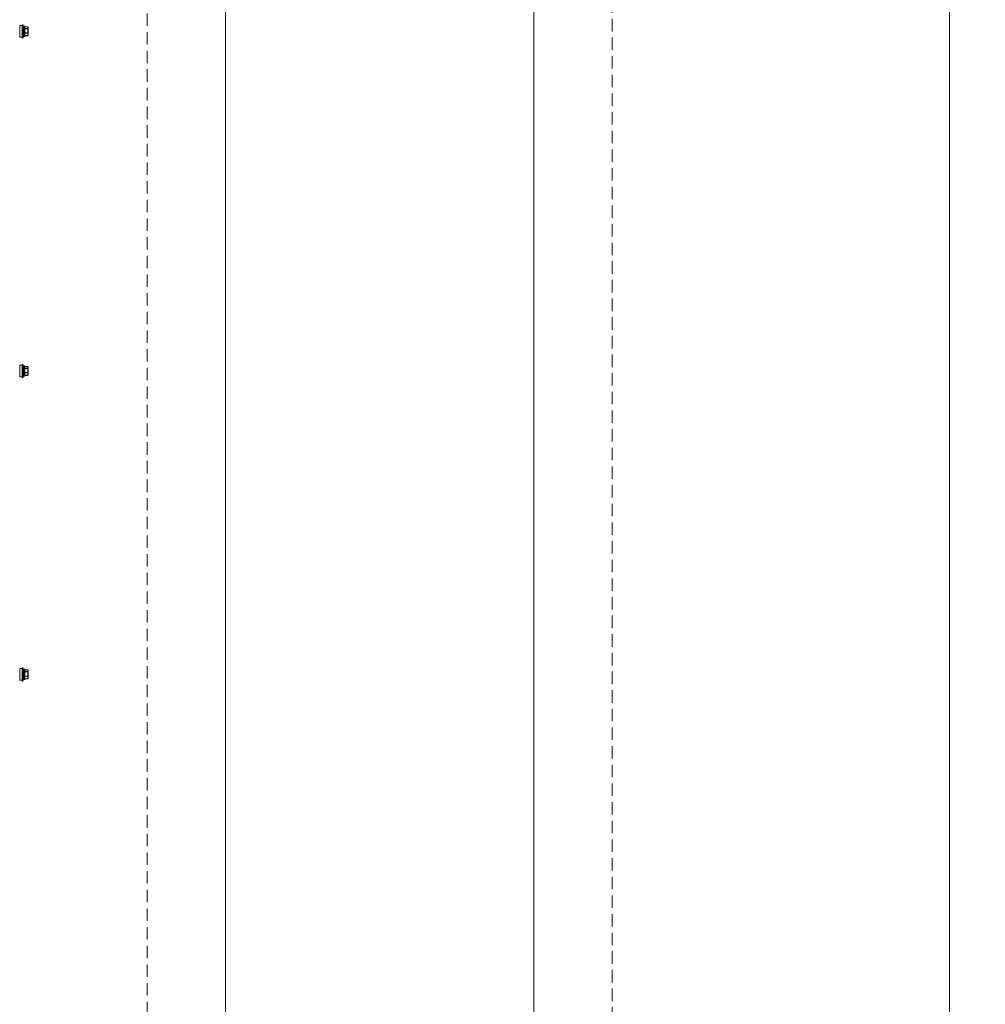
# Model space of a CAD drawing. Header units: millimetres. Extents: x -3034 to 546681, y -100001 to 133386.
# Tile 97 of 124: x 83755 to 84742, y -12990 to -11984. Entities that reach past the tile are written whole.
import ezdxf
from ezdxf.lldxf.tags import DXFTag

# ---------------------------------------------------------------- set-up
doc = ezdxf.new("R2010")
doc.units = ezdxf.units.MM
doc.linetypes.add('ACAD_ISO03W100', pattern=[150, 60, -90])
doc.linetypes.add('DASHED', pattern=[19.05, 12.7, -6.35])
for name, color, linetype in [('___INST__AR_podstawy', 3, 'Continuous'), ('ELEK CIENKIE', 80, 'Continuous'), ('ELEK ODGROMÓWKA', 214, 'Continuous'), ('FLUID-CD-INS', 7, 'Continuous')]:
    doc.layers.add(name, color=color, linetype=linetype)
doc.layers.add('A-widok', color=7, linetype='Continuous', lineweight=15)
tags = doc.linetypes.add('DASH', pattern=[15, 10, -5]).pattern_tags.tags
tags[6:7] = [DXFTag(74, 4), DXFTag(75, 0), DXFTag(340, '0'), DXFTag(46, 0.0), DXFTag(50, 0.0), DXFTag(44, 0.0), DXFTag(45, 0.0)]
tags[4:5] = [DXFTag(74, 4), DXFTag(75, 0), DXFTag(340, '0'), DXFTag(46, 0.0), DXFTag(50, 0.0), DXFTag(44, 0.0), DXFTag(45, 0.0)]

# ---------------------------------------------------------------- blocks, each defined once
blk = doc.blocks.new('iglice')
at = {"layer": 'ELEK CIENKIE', "color": 232, "linetype": 'ACAD_ISO03W100', "ltscale": 3}
blk.add_circle((-27813.9, 9135.3), 7540, dxfattribs=at)
blk = doc.blocks.new('wentDACH')
at = {"color": 8, "linetype": 'ByBlock', "lineweight": 9}
for p, q in [((-102069, 31531.9, 5474), (-102069, 29638.9, 5474)), ((-101754, 29638.9, 5474), (-101754, 31531.9, 5474))]:
    blk.add_line(p, q, dxfattribs=at)
at = {"color": 8, "linetype": 'Continuous', "lineweight": 9}
for p, q in [((-102275.8, 31412), (-102276.6, 31411.7)), ((-102275.8, 31398), (-102275.8, 31412)), ((-102276.6, 31411), (-102279, 31411)), ((-102279, 31399), (-102279, 31411)), ((-102276.6, 31398.2), (-102276.6, 31411.7)), ((-102274.8, 31409.9), (-102274.8, 31400)), ((-102274.2, 31410.2), (-102274.5, 31410.2)), ((-102274.5, 31410.2), (-102274.5, 31399.7)), ((-102274.2, 31399.7), (-102274.2, 31410.2)), ((-102273.9, 31400), (-102273.9, 31409.9)), ((-102273.9, 31409.5), (-102271, 31409.5)), ((-102273.9, 31409.5), (-102271, 31409.5)), ((-102273.9, 31407.8), (-102271, 31407.8)), ((-102273.9, 31407.6), (-102271, 31407.6)), ((-102273.9, 31403.3), (-102271, 31403.3)), ((-102273.9, 31403.1), (-102271, 31403.1)), ((-102271, 31409.5), (-102271, 31409.5)), ((-102271, 31407.8), (-102271, 31407.6)), ((-102271, 31403.3), (-102271, 31403.1)), ((-102270.8, 31409.4), (-102270.8, 31409.3)), ((-102270.8, 31409.4), (-102270.8, 31409.4)), ((-102270.8, 31409.3), (-102270.7, 31409.3)), ((-102270.8, 31408.2), (-102270.8, 31409.2)), ((-102270.8, 31404.2), (-102270.8, 31406.8)), ((-102270.8, 31402.6), (-102270.8, 31401)), ((-102270.7, 31409.3), (-102270.7, 31409.2)), ((-102270.7, 31409.2), (-102270.6, 31409.2)), ((-102270.6, 31409.2), (-102270.6, 31409.1)), ((-102270.6, 31409), (-102270.6, 31409.1)), ((-102270.6, 31409), (-102270.6, 31409)), ((-102270.6, 31409), (-102270.6, 31409)), ((-102270.6, 31409), (-102270.6, 31409)), ((-102270.6, 31406.8), (-102270.6, 31408)), ((-102270.6, 31402.7), (-102270.6, 31404.1)), ((-102270.5, 31401), (-102270.5, 31408.9)), ((-102276.6, 31399), (-102279, 31399)), ((-102275.8, 31398), (-102276.6, 31398.2)), ((-102274.2, 31399.7), (-102274.5, 31399.7)), ((-102273.9, 31400.5), (-102271, 31400.5)), ((-102273.9, 31400.4), (-102271, 31400.4)), ((-102271, 31400.5), (-102271, 31400.4)), ((-102270.7, 31400.7), (-102270.8, 31400.6)), ((-102270.8, 31400.6), (-102270.8, 31400.6)), ((-102270.8, 31400.6), (-102270.8, 31400.6)), ((-102270.8, 31400.6), (-102270.8, 31400.6)), ((-102270.6, 31400.8), (-102270.7, 31400.7)), ((-102270.7, 31400.7), (-102270.7, 31400.7)), ((-102270.6, 31401.1), (-102270.6, 31400.9)), ((-102270.6, 31400.9), (-102270.6, 31400.8)), ((-102270.6, 31400.8), (-102270.6, 31400.8)), ((-102270.6, 31400.8), (-102270.6, 31400.8)), ((-102276.6, 31064), (-102279, 31064)), ((-102279, 31052), (-102279, 31064)), ((-102275.8, 31065), (-102276.6, 31064.7)), ((-102276.6, 31051.2), (-102276.6, 31064.7)), ((-102275.8, 31051), (-102275.8, 31065)), ((-102274.8, 31062.9), (-102274.8, 31053)), ((-102274.2, 31063.2), (-102274.5, 31063.2)), ((-102274.5, 31063.2), (-102274.5, 31052.7)), ((-102274.2, 31052.7), (-102274.2, 31063.2)), ((-102273.9, 31053), (-102273.9, 31062.9)), ((-102273.9, 31062.5), (-102271, 31062.5)), ((-102273.9, 31062.5), (-102271, 31062.5)), ((-102273.9, 31060.8), (-102271, 31060.8)), ((-102273.9, 31060.6), (-102271, 31060.6)), ((-102271, 31062.5), (-102271, 31062.5)), ((-102271, 31060.8), (-102271, 31060.6)), ((-102270.8, 31062.4), (-102270.8, 31062.3)), ((-102270.8, 31062.4), (-102270.8, 31062.4)), ((-102270.8, 31062.3), (-102270.7, 31062.3)), ((-102270.8, 31061.2), (-102270.8, 31062.2)), ((-102270.7, 31062.3), (-102270.7, 31062.2)), ((-102270.7, 31062.2), (-102270.6, 31062.2)), ((-102270.6, 31062.2), (-102270.6, 31062.1)), ((-102270.6, 31062), (-102270.6, 31062.1)), ((-102270.6, 31062), (-102270.6, 31062)), ((-102270.6, 31062), (-102270.6, 31062)), ((-102270.6, 31062), (-102270.6, 31062)), ((-102270.6, 31059.8), (-102270.6, 31061)), ((-102270.5, 31054), (-102270.5, 31061.9)), ((-102276.6, 31052), (-102279, 31052)), ((-102275.8, 31051), (-102276.6, 31051.2)), ((-102274.2, 31052.7), (-102274.5, 31052.7)), ((-102273.9, 31056.3), (-102271, 31056.3)), ((-102273.9, 31056.1), (-102271, 31056.1)), ((-102273.9, 31053.5), (-102271, 31053.5)), ((-102273.9, 31053.4), (-102271, 31053.4)), ((-102271, 31056.3), (-102271, 31056.1)), ((-102271, 31053.5), (-102271, 31053.4)), ((-102270.8, 31057.2), (-102270.8, 31059.8)), ((-102270.8, 31055.6), (-102270.8, 31054)), ((-102270.7, 31053.7), (-102270.8, 31053.6)), ((-102270.8, 31053.6), (-102270.8, 31053.6)), ((-102270.8, 31053.6), (-102270.8, 31053.6)), ((-102270.8, 31053.6), (-102270.8, 31053.6)), ((-102270.6, 31053.8), (-102270.7, 31053.7)), ((-102270.7, 31053.7), (-102270.7, 31053.7)), ((-102270.6, 31055.7), (-102270.6, 31057.1)), ((-102270.6, 31054.1), (-102270.6, 31053.9)), ((-102270.6, 31053.9), (-102270.6, 31053.8)), ((-102270.6, 31053.8), (-102270.6, 31053.8)), ((-102270.6, 31053.8), (-102270.6, 31053.8)), ((-102276.6, 30754), (-102279, 30754)), ((-102279, 30742), (-102279, 30754)), ((-102275.8, 30755), (-102276.6, 30754.7)), ((-102276.6, 30741.2), (-102276.6, 30754.7)), ((-102275.8, 30741), (-102275.8, 30755)), ((-102274.8, 30752.9), (-102274.8, 30743)), ((-102274.2, 30753.2), (-102274.5, 30753.2)), ((-102274.5, 30753.2), (-102274.5, 30742.7)), ((-102274.2, 30742.7), (-102274.2, 30753.2)), ((-102273.9, 30743), (-102273.9, 30752.9)), ((-102273.9, 30752.5), (-102271, 30752.5)), ((-102273.9, 30752.5), (-102271, 30752.5)), ((-102273.9, 30750.8), (-102271, 30750.8)), ((-102273.9, 30750.6), (-102271, 30750.6)), ((-102271, 30752.5), (-102271, 30752.5)), ((-102271, 30750.8), (-102271, 30750.6)), ((-102270.8, 30752.4), (-102270.8, 30752.3)), ((-102270.8, 30752.4), (-102270.8, 30752.4)), ((-102270.8, 30752.3), (-102270.7, 30752.3)), ((-102270.8, 30751.2), (-102270.8, 30752.2)), ((-102270.8, 30747.2), (-102270.8, 30749.8)), ((-102270.7, 30752.3), (-102270.7, 30752.2)), ((-102270.7, 30752.2), (-102270.6, 30752.2)), ((-102270.6, 30752.2), (-102270.6, 30752.1)), ((-102270.6, 30752), (-102270.6, 30752.1)), ((-102270.6, 30752), (-102270.6, 30752)), ((-102270.6, 30752), (-102270.6, 30752)), ((-102270.6, 30752), (-102270.6, 30752)), ((-102270.6, 30749.8), (-102270.6, 30751)), ((-102270.5, 30744), (-102270.5, 30751.9)), ((-102276.6, 30742), (-102279, 30742)), ((-102275.8, 30741), (-102276.6, 30741.2)), ((-102274.2, 30742.7), (-102274.5, 30742.7)), ((-102273.9, 30746.3), (-102271, 30746.3)), ((-102273.9, 30746.1), (-102271, 30746.1)), ((-102273.9, 30743.5), (-102271, 30743.5)), ((-102273.9, 30743.4), (-102271, 30743.4)), ((-102271, 30746.3), (-102271, 30746.1)), ((-102271, 30743.5), (-102271, 30743.4)), ((-102270.8, 30745.6), (-102270.8, 30744)), ((-102270.7, 30743.7), (-102270.8, 30743.6)), ((-102270.8, 30743.6), (-102270.8, 30743.6)), ((-102270.8, 30743.6), (-102270.8, 30743.6)), ((-102270.8, 30743.6), (-102270.8, 30743.6)), ((-102270.6, 30743.8), (-102270.7, 30743.7)), ((-102270.7, 30743.7), (-102270.7, 30743.7)), ((-102270.6, 30745.7), (-102270.6, 30747.1)), ((-102270.6, 30744.1), (-102270.6, 30743.9)), ((-102270.6, 30743.9), (-102270.6, 30743.8)), ((-102270.6, 30743.8), (-102270.6, 30743.8)), ((-102270.6, 30743.8), (-102270.6, 30743.8))]:
    blk.add_line(p, q, dxfattribs=at)
for centre, radius, start, end in [((-102295.6, 31405), 21, 7.5391, 19.5099), ((-102295.6, 31405), 21, 340.4901, 352.4609), ((-102274.5, 31409.9), 0.3, 90, 180), ((-102274.2, 31409.9), 0.3, 0, 90), ((-102271, 31409.2), 0.3, 36.4238, 90), ((-102271, 31409.2), 0.277, 85.8407, 96.9336), ((-102271, 31409.2), 0.241, 38.5817, 40.9525), ((-102271, 31409.2), 0.238, 36.6784, 38.5815), ((-102272.1, 31408.3), 1.69, 26.3292, 30.0415), ((-102270.8, 31408.9), 0.3, 0, 30), ((-102270.8, 31408.9), 0.252, 0.0011, 1.7003), ((-102274.5, 31400), 0.3, 180, 270), ((-102274.2, 31400), 0.3, 270, 0), ((-102271, 31400.7), 0.3, 270, 323.5762), ((-102270.8, 31401), 0.3, 330, 0), ((-102295.6, 31058), 21, 7.5391, 19.5099), ((-102274.5, 31062.9), 0.3, 90, 180), ((-102274.2, 31062.9), 0.3, 0, 90), ((-102271, 31062.2), 0.3, 36.4238, 90), ((-102271, 31062.2), 0.277, 85.8407, 96.9336), ((-102271, 31062.2), 0.241, 38.5817, 40.9525), ((-102271, 31062.2), 0.238, 36.6784, 38.5815), ((-102272.1, 31061.3), 1.69, 26.3292, 30.0415), ((-102270.8, 31061.9), 0.3, 0, 30), ((-102270.8, 31061.9), 0.252, 0.0011, 1.7003), ((-102295.6, 31058), 21, 340.4901, 352.4609), ((-102274.5, 31053), 0.3, 180, 270), ((-102274.2, 31053), 0.3, 270, 0), ((-102271, 31053.7), 0.3, 270, 323.5762), ((-102270.8, 31054), 0.3, 330, 0), ((-102295.6, 30748), 21, 7.5391, 19.5099), ((-102274.5, 30752.9), 0.3, 90, 180), ((-102274.2, 30752.9), 0.3, 0, 90), ((-102271, 30752.2), 0.3, 36.4238, 90), ((-102271, 30752.2), 0.277, 85.8407, 96.9336), ((-102271, 30752.2), 0.241, 38.5817, 40.9525), ((-102271, 30752.2), 0.238, 36.6784, 38.5815), ((-102272.1, 30751.3), 1.69, 26.3292, 30.0415), ((-102270.8, 30751.9), 0.3, 0, 30), ((-102270.8, 30751.9), 0.252, 0.0011, 1.7003), ((-102295.6, 30748), 21, 340.4901, 352.4609), ((-102274.5, 30743), 0.3, 180, 270), ((-102274.2, 30743), 0.3, 270, 0), ((-102271, 30743.7), 0.3, 270, 323.5762), ((-102270.8, 30744), 0.3, 330, 0)]:
    blk.add_arc(centre, radius, start, end, dxfattribs=at)
for points, knots in [([(-102271, 31409.5), (-102271, 31409.5), (-102270.9, 31409.4), (-102270.9, 31409.2), (-102270.8, 31409.2)], [0, 0, 0, 0, 0.258622, 1, 1, 1, 1]), ([(-102271, 31409.5), (-102270.9, 31409.5), (-102270.9, 31409.5), (-102270.8, 31409.4), (-102270.8, 31409.4)], [0, 0, 0, 0, 0.508798, 1, 1, 1, 1]), ([(-102270.8, 31408.2), (-102270.8, 31408.1), (-102270.9, 31408), (-102271, 31407.9), (-102271, 31407.8)], [0, 0, 0, 0, 0.241572, 1, 1, 1, 1]), ([(-102271, 31407.8), (-102271, 31407.8), (-102270.9, 31407.8), (-102270.8, 31407.7), (-102270.8, 31407.6)], [0, 0, 0, 0, 0.499375, 1, 1, 1, 1]), ([(-102271, 31407.6), (-102271, 31407.6), (-102270.9, 31407.6), (-102270.9, 31407.6), (-102270.8, 31407.6), (-102270.8, 31407.6), (-102270.8, 31407.6)], [0, 0, 0, 0, 0.311011, 0.595499, 0.831048, 1, 1, 1, 1]), ([(-102271, 31403.1), (-102271, 31403.1), (-102270.9, 31403.1), (-102270.8, 31403.2), (-102270.8, 31403.2), (-102270.8, 31403.3)], [0, 0, 0, 0, 0.51005, 0.761443, 1, 1, 1, 1]), ([(-102271, 31403.3), (-102271, 31403.3), (-102270.9, 31403.3), (-102270.9, 31403.3), (-102270.8, 31403.3), (-102270.8, 31403.3), (-102270.8, 31403.3)], [0, 0, 0, 0, 0.300908, 0.581887, 0.820768, 1, 1, 1, 1]), ([(-102271, 31403.1), (-102271, 31403), (-102270.9, 31402.9), (-102270.9, 31402.7), (-102270.8, 31402.6)], [0, 0, 0, 0, 0.253258, 1, 1, 1, 1]), ([(-102270.6, 31409), (-102270.6, 31409.1), (-102270.7, 31409.1), (-102270.8, 31409.2), (-102270.8, 31409.2)], [0, 0, 0, 0, 0.487682, 1, 1, 1, 1]), ([(-102270.8, 31409.2), (-102270.8, 31409.2), (-102270.7, 31409.1), (-102270.6, 31409.1), (-102270.5, 31409), (-102270.5, 31408.9), (-102270.5, 31408.9)], [0, 0, 0, 0, 0.259185, 0.513105, 0.759396, 1, 1, 1, 1]), ([(-102270.8, 31408.2), (-102270.8, 31408.2), (-102270.7, 31408.1), (-102270.7, 31408.1), (-102270.6, 31408.1), (-102270.6, 31408), (-102270.6, 31408)], [0, 0, 0, 0, 0.250406, 0.503254, 0.75404, 1, 1, 1, 1]), ([(-102270.5, 31407.9), (-102270.5, 31407.9), (-102270.5, 31408), (-102270.6, 31408.1), (-102270.7, 31408.1), (-102270.8, 31408.2), (-102270.8, 31408.2)], [0, 0, 0, 0, 0.240697, 0.486978, 0.740875, 1, 1, 1, 1]), ([(-102270.6, 31408), (-102270.6, 31408), (-102270.6, 31407.8), (-102270.7, 31407.7), (-102270.8, 31407.6)], [0, 0, 0, 0, 0.241665, 1, 1, 1, 1]), ([(-102270.6, 31406.8), (-102270.6, 31406.8), (-102270.6, 31406.8), (-102270.7, 31406.8), (-102270.8, 31406.8), (-102270.8, 31406.8)], [0, 0, 0, 0, 0.177509, 0.414884, 1, 1, 1, 1]), ([(-102270.8, 31406.8), (-102270.8, 31406.8), (-102270.7, 31406.8), (-102270.6, 31406.7), (-102270.6, 31406.7), (-102270.5, 31406.7), (-102270.5, 31406.7), (-102270.5, 31406.7), (-102270.5, 31406.7)], [0, 0, 0, 0, 0.374745, 0.693331, 0.816493, 0.909374, 0.969614, 1, 1, 1, 1]), ([(-102270.5, 31404.1), (-102270.5, 31404.2), (-102270.5, 31404.2), (-102270.5, 31404.2), (-102270.6, 31404.2), (-102270.6, 31404.2), (-102270.7, 31404.2), (-102270.8, 31404.2), (-102270.8, 31404.2)], [0, 0, 0, 0, 0.030416, 0.090737, 0.183718, 0.306963, 0.625593, 1, 1, 1, 1]), ([(-102270.8, 31404.2), (-102270.8, 31404.2), (-102270.8, 31404.2), (-102270.7, 31404.2), (-102270.7, 31404.1), (-102270.6, 31404.1), (-102270.6, 31404.1), (-102270.6, 31404.1)], [0, 0, 0, 0, 0.297271, 0.441547, 0.57721, 0.816523, 1, 1, 1, 1]), ([(-102270.8, 31403.3), (-102270.7, 31403.2), (-102270.7, 31403), (-102270.6, 31402.9), (-102270.6, 31402.7)], [0, 0, 0, 0, 0.253035, 1, 1, 1, 1]), ([(-102270.8, 31402.6), (-102270.8, 31402.6), (-102270.7, 31402.6), (-102270.6, 31402.6), (-102270.5, 31402.7), (-102270.5, 31402.8), (-102270.5, 31402.8)], [0, 0, 0, 0, 0.275505, 0.536765, 0.776581, 1, 1, 1, 1]), ([(-102270.6, 31402.7), (-102270.6, 31402.7), (-102270.7, 31402.6), (-102270.8, 31402.6), (-102270.8, 31402.6)], [0, 0, 0, 0, 0.485187, 1, 1, 1, 1]), ([(-102270.6, 31408), (-102270.6, 31408), (-102270.5, 31407.9), (-102270.5, 31407.9), (-102270.5, 31407.9)], [0, 0, 0, 0, 0.512379, 1, 1, 1, 1]), ([(-102270.5, 31406.7), (-102270.5, 31406.7), (-102270.5, 31406.8), (-102270.6, 31406.8), (-102270.6, 31406.8)], [0, 0, 0, 0, 0.450321, 1, 1, 1, 1]), ([(-102270.6, 31404.1), (-102270.6, 31404.1), (-102270.5, 31404.1), (-102270.5, 31404.1), (-102270.5, 31404.1)], [0, 0, 0, 0, 0.636177, 1, 1, 1, 1]), ([(-102270.5, 31402.8), (-102270.5, 31402.8), (-102270.5, 31402.8), (-102270.6, 31402.7), (-102270.6, 31402.7)], [0, 0, 0, 0, 0.468779, 1, 1, 1, 1]), ([(-102270.8, 31401), (-102270.8, 31401), (-102270.9, 31400.8), (-102271, 31400.6), (-102271, 31400.5)], [0, 0, 0, 0, 0.246934, 1, 1, 1, 1]), ([(-102271, 31400.5), (-102271, 31400.5), (-102270.9, 31400.5), (-102270.9, 31400.5), (-102270.8, 31400.5)], [0, 0, 0, 0, 0.267465, 1, 1, 1, 1]), ([(-102270.5, 31401.2), (-102270.5, 31401.2), (-102270.5, 31401.1), (-102270.6, 31401.1), (-102270.7, 31401), (-102270.8, 31401), (-102270.8, 31401)], [0, 0, 0, 0, 0.223573, 0.463515, 0.72475, 1, 1, 1, 1]), ([(-102270.8, 31401), (-102270.8, 31401), (-102270.7, 31401), (-102270.7, 31401), (-102270.6, 31401), (-102270.6, 31401.1), (-102270.6, 31401.1)], [0, 0, 0, 0, 0.271827, 0.529056, 0.771486, 1, 1, 1, 1]), ([(-102270.8, 31400.6), (-102270.8, 31400.6), (-102270.7, 31400.7), (-102270.7, 31400.7), (-102270.6, 31400.8)], [0, 0, 0, 0, 0.255592, 1, 1, 1, 1]), ([(-102270.7, 31400.8), (-102270.7, 31400.8), (-102270.7, 31400.7), (-102270.7, 31400.6), (-102270.8, 31400.6)], [0, 0, 0, 0, 0.248651, 1, 1, 1, 1]), ([(-102270.6, 31401.1), (-102270.6, 31401.1), (-102270.6, 31401), (-102270.6, 31400.9), (-102270.7, 31400.8)], [0, 0, 0, 0, 0.248581, 1, 1, 1, 1]), ([(-102270.6, 31401.1), (-102270.6, 31401.1), (-102270.5, 31401.2), (-102270.5, 31401.2), (-102270.5, 31401.2)], [0, 0, 0, 0, 0.252574, 1, 1, 1, 1]), ([(-102271, 31062.5), (-102271, 31062.5), (-102270.9, 31062.4), (-102270.9, 31062.2), (-102270.8, 31062.2)], [0, 0, 0, 0, 0.258622, 1, 1, 1, 1]), ([(-102271, 31062.5), (-102270.9, 31062.5), (-102270.9, 31062.5), (-102270.8, 31062.4), (-102270.8, 31062.4)], [0, 0, 0, 0, 0.508798, 1, 1, 1, 1]), ([(-102270.8, 31061.2), (-102270.8, 31061.1), (-102270.9, 31061), (-102271, 31060.9), (-102271, 31060.8)], [0, 0, 0, 0, 0.241572, 1, 1, 1, 1]), ([(-102271, 31060.8), (-102271, 31060.8), (-102270.9, 31060.8), (-102270.8, 31060.7), (-102270.8, 31060.6)], [0, 0, 0, 0, 0.499375, 1, 1, 1, 1]), ([(-102271, 31060.6), (-102271, 31060.6), (-102270.9, 31060.6), (-102270.9, 31060.6), (-102270.8, 31060.6), (-102270.8, 31060.6), (-102270.8, 31060.6)], [0, 0, 0, 0, 0.311011, 0.595499, 0.831048, 1, 1, 1, 1]), ([(-102270.6, 31062), (-102270.6, 31062.1), (-102270.7, 31062.1), (-102270.8, 31062.2), (-102270.8, 31062.2)], [0, 0, 0, 0, 0.487682, 1, 1, 1, 1]), ([(-102270.8, 31062.2), (-102270.8, 31062.2), (-102270.7, 31062.1), (-102270.6, 31062.1), (-102270.5, 31062), (-102270.5, 31061.9), (-102270.5, 31061.9)], [0, 0, 0, 0, 0.259185, 0.513105, 0.759396, 1, 1, 1, 1]), ([(-102270.8, 31061.2), (-102270.8, 31061.2), (-102270.7, 31061.1), (-102270.7, 31061.1), (-102270.6, 31061.1), (-102270.6, 31061), (-102270.6, 31061)], [0, 0, 0, 0, 0.250406, 0.503254, 0.75404, 1, 1, 1, 1]), ([(-102270.5, 31060.9), (-102270.5, 31060.9), (-102270.5, 31061), (-102270.6, 31061.1), (-102270.7, 31061.1), (-102270.8, 31061.2), (-102270.8, 31061.2)], [0, 0, 0, 0, 0.240697, 0.486978, 0.740875, 1, 1, 1, 1]), ([(-102270.6, 31061), (-102270.6, 31061), (-102270.6, 31060.8), (-102270.7, 31060.7), (-102270.8, 31060.6)], [0, 0, 0, 0, 0.241665, 1, 1, 1, 1]), ([(-102270.6, 31061), (-102270.6, 31061), (-102270.5, 31060.9), (-102270.5, 31060.9), (-102270.5, 31060.9)], [0, 0, 0, 0, 0.512379, 1, 1, 1, 1]), ([(-102271, 31056.1), (-102271, 31056.1), (-102270.9, 31056.1), (-102270.8, 31056.2), (-102270.8, 31056.2), (-102270.8, 31056.3)], [0, 0, 0, 0, 0.51005, 0.761443, 1, 1, 1, 1]), ([(-102271, 31056.3), (-102271, 31056.3), (-102270.9, 31056.3), (-102270.9, 31056.3), (-102270.8, 31056.3), (-102270.8, 31056.3), (-102270.8, 31056.3)], [0, 0, 0, 0, 0.300908, 0.581887, 0.820768, 1, 1, 1, 1]), ([(-102271, 31056.1), (-102271, 31056), (-102270.9, 31055.9), (-102270.9, 31055.7), (-102270.8, 31055.6)], [0, 0, 0, 0, 0.253258, 1, 1, 1, 1]), ([(-102270.8, 31054), (-102270.8, 31054), (-102270.9, 31053.8), (-102271, 31053.6), (-102271, 31053.5)], [0, 0, 0, 0, 0.246934, 1, 1, 1, 1]), ([(-102271, 31053.5), (-102271, 31053.5), (-102270.9, 31053.5), (-102270.9, 31053.5), (-102270.8, 31053.5)], [0, 0, 0, 0, 0.267465, 1, 1, 1, 1]), ([(-102270.6, 31059.8), (-102270.6, 31059.8), (-102270.6, 31059.8), (-102270.7, 31059.8), (-102270.8, 31059.8), (-102270.8, 31059.8)], [0, 0, 0, 0, 0.177509, 0.414884, 1, 1, 1, 1]), ([(-102270.8, 31059.8), (-102270.8, 31059.8), (-102270.7, 31059.8), (-102270.6, 31059.7), (-102270.6, 31059.7), (-102270.5, 31059.7), (-102270.5, 31059.7), (-102270.5, 31059.7), (-102270.5, 31059.7)], [0, 0, 0, 0, 0.374745, 0.693331, 0.816493, 0.909374, 0.969614, 1, 1, 1, 1]), ([(-102270.5, 31057.1), (-102270.5, 31057.2), (-102270.5, 31057.2), (-102270.5, 31057.2), (-102270.6, 31057.2), (-102270.6, 31057.2), (-102270.7, 31057.2), (-102270.8, 31057.2), (-102270.8, 31057.2)], [0, 0, 0, 0, 0.030416, 0.090737, 0.183718, 0.306963, 0.625593, 1, 1, 1, 1]), ([(-102270.8, 31057.2), (-102270.8, 31057.2), (-102270.8, 31057.2), (-102270.7, 31057.2), (-102270.7, 31057.1), (-102270.6, 31057.1), (-102270.6, 31057.1), (-102270.6, 31057.1)], [0, 0, 0, 0, 0.297271, 0.441547, 0.57721, 0.816523, 1, 1, 1, 1]), ([(-102270.8, 31056.3), (-102270.7, 31056.2), (-102270.7, 31056), (-102270.6, 31055.9), (-102270.6, 31055.7)], [0, 0, 0, 0, 0.253035, 1, 1, 1, 1]), ([(-102270.8, 31055.6), (-102270.8, 31055.6), (-102270.7, 31055.6), (-102270.6, 31055.6), (-102270.5, 31055.7), (-102270.5, 31055.8), (-102270.5, 31055.8)], [0, 0, 0, 0, 0.275505, 0.536765, 0.776581, 1, 1, 1, 1]), ([(-102270.6, 31055.7), (-102270.6, 31055.7), (-102270.7, 31055.6), (-102270.8, 31055.6), (-102270.8, 31055.6)], [0, 0, 0, 0, 0.485187, 1, 1, 1, 1]), ([(-102270.5, 31054.2), (-102270.5, 31054.2), (-102270.5, 31054.1), (-102270.6, 31054.1), (-102270.7, 31054), (-102270.8, 31054), (-102270.8, 31054)], [0, 0, 0, 0, 0.223573, 0.463515, 0.72475, 1, 1, 1, 1]), ([(-102270.8, 31054), (-102270.8, 31054), (-102270.7, 31054), (-102270.7, 31054), (-102270.6, 31054), (-102270.6, 31054.1), (-102270.6, 31054.1)], [0, 0, 0, 0, 0.271827, 0.529056, 0.771486, 1, 1, 1, 1]), ([(-102270.8, 31053.6), (-102270.8, 31053.6), (-102270.7, 31053.7), (-102270.7, 31053.7), (-102270.6, 31053.8)], [0, 0, 0, 0, 0.255592, 1, 1, 1, 1]), ([(-102270.7, 31053.8), (-102270.7, 31053.8), (-102270.7, 31053.7), (-102270.7, 31053.6), (-102270.8, 31053.6)], [0, 0, 0, 0, 0.248651, 1, 1, 1, 1]), ([(-102270.6, 31054.1), (-102270.6, 31054.1), (-102270.6, 31054), (-102270.6, 31053.9), (-102270.7, 31053.8)], [0, 0, 0, 0, 0.248581, 1, 1, 1, 1]), ([(-102270.5, 31059.7), (-102270.5, 31059.7), (-102270.5, 31059.8), (-102270.6, 31059.8), (-102270.6, 31059.8)], [0, 0, 0, 0, 0.450321, 1, 1, 1, 1]), ([(-102270.6, 31057.1), (-102270.6, 31057.1), (-102270.5, 31057.1), (-102270.5, 31057.1), (-102270.5, 31057.1)], [0, 0, 0, 0, 0.636177, 1, 1, 1, 1]), ([(-102270.5, 31055.8), (-102270.5, 31055.8), (-102270.5, 31055.8), (-102270.6, 31055.7), (-102270.6, 31055.7)], [0, 0, 0, 0, 0.468779, 1, 1, 1, 1]), ([(-102270.6, 31054.1), (-102270.6, 31054.1), (-102270.5, 31054.2), (-102270.5, 31054.2), (-102270.5, 31054.2)], [0, 0, 0, 0, 0.252574, 1, 1, 1, 1]), ([(-102271, 30752.5), (-102271, 30752.5), (-102270.9, 30752.4), (-102270.9, 30752.2), (-102270.8, 30752.2)], [0, 0, 0, 0, 0.258622, 1, 1, 1, 1]), ([(-102271, 30752.5), (-102270.9, 30752.5), (-102270.9, 30752.5), (-102270.8, 30752.4), (-102270.8, 30752.4)], [0, 0, 0, 0, 0.508798, 1, 1, 1, 1]), ([(-102270.8, 30751.2), (-102270.8, 30751.1), (-102270.9, 30751), (-102271, 30750.9), (-102271, 30750.8)], [0, 0, 0, 0, 0.241572, 1, 1, 1, 1]), ([(-102271, 30750.8), (-102271, 30750.8), (-102270.9, 30750.8), (-102270.8, 30750.7), (-102270.8, 30750.6)], [0, 0, 0, 0, 0.499375, 1, 1, 1, 1]), ([(-102271, 30750.6), (-102271, 30750.6), (-102270.9, 30750.6), (-102270.9, 30750.6), (-102270.8, 30750.6), (-102270.8, 30750.6), (-102270.8, 30750.6)], [0, 0, 0, 0, 0.311011, 0.595499, 0.831048, 1, 1, 1, 1]), ([(-102270.6, 30752), (-102270.6, 30752.1), (-102270.7, 30752.1), (-102270.8, 30752.2), (-102270.8, 30752.2)], [0, 0, 0, 0, 0.487682, 1, 1, 1, 1]), ([(-102270.8, 30752.2), (-102270.8, 30752.2), (-102270.7, 30752.1), (-102270.6, 30752.1), (-102270.5, 30752), (-102270.5, 30751.9), (-102270.5, 30751.9)], [0, 0, 0, 0, 0.259185, 0.513105, 0.759396, 1, 1, 1, 1]), ([(-102270.8, 30751.2), (-102270.8, 30751.2), (-102270.7, 30751.1), (-102270.7, 30751.1), (-102270.6, 30751.1), (-102270.6, 30751), (-102270.6, 30751)], [0, 0, 0, 0, 0.250406, 0.503254, 0.75404, 1, 1, 1, 1]), ([(-102270.5, 30750.9), (-102270.5, 30750.9), (-102270.5, 30751), (-102270.6, 30751.1), (-102270.7, 30751.1), (-102270.8, 30751.2), (-102270.8, 30751.2)], [0, 0, 0, 0, 0.240697, 0.486978, 0.740875, 1, 1, 1, 1]), ([(-102270.6, 30751), (-102270.6, 30751), (-102270.6, 30750.8), (-102270.7, 30750.7), (-102270.8, 30750.6)], [0, 0, 0, 0, 0.241665, 1, 1, 1, 1]), ([(-102270.6, 30749.8), (-102270.6, 30749.8), (-102270.6, 30749.8), (-102270.7, 30749.8), (-102270.8, 30749.8), (-102270.8, 30749.8)], [0, 0, 0, 0, 0.177509, 0.414884, 1, 1, 1, 1]), ([(-102270.8, 30749.8), (-102270.8, 30749.8), (-102270.7, 30749.8), (-102270.6, 30749.7), (-102270.6, 30749.7), (-102270.5, 30749.7), (-102270.5, 30749.7), (-102270.5, 30749.7), (-102270.5, 30749.7)], [0, 0, 0, 0, 0.374745, 0.693331, 0.816493, 0.909374, 0.969614, 1, 1, 1, 1]), ([(-102270.6, 30751), (-102270.6, 30751), (-102270.5, 30750.9), (-102270.5, 30750.9), (-102270.5, 30750.9)], [0, 0, 0, 0, 0.512379, 1, 1, 1, 1]), ([(-102270.5, 30749.7), (-102270.5, 30749.7), (-102270.5, 30749.8), (-102270.6, 30749.8), (-102270.6, 30749.8)], [0, 0, 0, 0, 0.450321, 1, 1, 1, 1]), ([(-102271, 30746.1), (-102271, 30746.1), (-102270.9, 30746.1), (-102270.8, 30746.2), (-102270.8, 30746.2), (-102270.8, 30746.3)], [0, 0, 0, 0, 0.51005, 0.761443, 1, 1, 1, 1]), ([(-102271, 30746.3), (-102271, 30746.3), (-102270.9, 30746.3), (-102270.9, 30746.3), (-102270.8, 30746.3), (-102270.8, 30746.3), (-102270.8, 30746.3)], [0, 0, 0, 0, 0.300908, 0.581887, 0.820768, 1, 1, 1, 1]), ([(-102271, 30746.1), (-102271, 30746), (-102270.9, 30745.9), (-102270.9, 30745.7), (-102270.8, 30745.6)], [0, 0, 0, 0, 0.253258, 1, 1, 1, 1]), ([(-102270.8, 30744), (-102270.8, 30744), (-102270.9, 30743.8), (-102271, 30743.6), (-102271, 30743.5)], [0, 0, 0, 0, 0.246934, 1, 1, 1, 1]), ([(-102271, 30743.5), (-102271, 30743.5), (-102270.9, 30743.5), (-102270.9, 30743.5), (-102270.8, 30743.5)], [0, 0, 0, 0, 0.267465, 1, 1, 1, 1]), ([(-102270.5, 30747.1), (-102270.5, 30747.2), (-102270.5, 30747.2), (-102270.5, 30747.2), (-102270.6, 30747.2), (-102270.6, 30747.2), (-102270.7, 30747.2), (-102270.8, 30747.2), (-102270.8, 30747.2)], [0, 0, 0, 0, 0.030416, 0.090737, 0.183718, 0.306963, 0.625593, 1, 1, 1, 1]), ([(-102270.8, 30747.2), (-102270.8, 30747.2), (-102270.8, 30747.2), (-102270.7, 30747.2), (-102270.7, 30747.1), (-102270.6, 30747.1), (-102270.6, 30747.1), (-102270.6, 30747.1)], [0, 0, 0, 0, 0.297271, 0.441547, 0.57721, 0.816523, 1, 1, 1, 1]), ([(-102270.8, 30746.3), (-102270.7, 30746.2), (-102270.7, 30746), (-102270.6, 30745.9), (-102270.6, 30745.7)], [0, 0, 0, 0, 0.253035, 1, 1, 1, 1]), ([(-102270.8, 30745.6), (-102270.8, 30745.6), (-102270.7, 30745.6), (-102270.6, 30745.6), (-102270.5, 30745.7), (-102270.5, 30745.8), (-102270.5, 30745.8)], [0, 0, 0, 0, 0.275505, 0.536765, 0.776581, 1, 1, 1, 1]), ([(-102270.6, 30745.7), (-102270.6, 30745.7), (-102270.7, 30745.6), (-102270.8, 30745.6), (-102270.8, 30745.6)], [0, 0, 0, 0, 0.485187, 1, 1, 1, 1]), ([(-102270.5, 30744.2), (-102270.5, 30744.2), (-102270.5, 30744.1), (-102270.6, 30744.1), (-102270.7, 30744), (-102270.8, 30744), (-102270.8, 30744)], [0, 0, 0, 0, 0.223573, 0.463515, 0.72475, 1, 1, 1, 1]), ([(-102270.8, 30744), (-102270.8, 30744), (-102270.7, 30744), (-102270.7, 30744), (-102270.6, 30744), (-102270.6, 30744.1), (-102270.6, 30744.1)], [0, 0, 0, 0, 0.271827, 0.529056, 0.771486, 1, 1, 1, 1]), ([(-102270.8, 30743.6), (-102270.8, 30743.6), (-102270.7, 30743.7), (-102270.7, 30743.7), (-102270.6, 30743.8)], [0, 0, 0, 0, 0.255592, 1, 1, 1, 1]), ([(-102270.7, 30743.8), (-102270.7, 30743.8), (-102270.7, 30743.7), (-102270.7, 30743.6), (-102270.8, 30743.6)], [0, 0, 0, 0, 0.248651, 1, 1, 1, 1]), ([(-102270.6, 30744.1), (-102270.6, 30744.1), (-102270.6, 30744), (-102270.6, 30743.9), (-102270.7, 30743.8)], [0, 0, 0, 0, 0.248581, 1, 1, 1, 1]), ([(-102270.6, 30747.1), (-102270.6, 30747.1), (-102270.5, 30747.1), (-102270.5, 30747.1), (-102270.5, 30747.1)], [0, 0, 0, 0, 0.636177, 1, 1, 1, 1]), ([(-102270.5, 30745.8), (-102270.5, 30745.8), (-102270.5, 30745.8), (-102270.6, 30745.7), (-102270.6, 30745.7)], [0, 0, 0, 0, 0.468779, 1, 1, 1, 1]), ([(-102270.6, 30744.1), (-102270.6, 30744.1), (-102270.5, 30744.2), (-102270.5, 30744.2), (-102270.5, 30744.2)], [0, 0, 0, 0, 0.252574, 1, 1, 1, 1])]:
    blk.add_open_spline(points, degree=3, knots=knots, dxfattribs=at)
for points in [[(-102271, 31407.6), (-102270.9, 31407.3), (-102270.9, 31407), (-102270.8, 31406.8)], [(-102270.8, 31404.2), (-102270.9, 31403.9), (-102270.9, 31403.6), (-102271, 31403.3)], [(-102270.8, 31407.6), (-102270.7, 31407.4), (-102270.6, 31407.1), (-102270.6, 31406.8)], [(-102270.6, 31404.1), (-102270.6, 31403.8), (-102270.7, 31403.5), (-102270.8, 31403.3)], [(-102270.5, 31408.9), (-102270.5, 31408.9), (-102270.5, 31409), (-102270.6, 31409)], [(-102270.8, 31400.5), (-102270.8, 31400.5), (-102270.8, 31400.5), (-102270.8, 31400.6)], [(-102270.8, 31400.6), (-102270.8, 31400.6), (-102270.8, 31400.6), (-102270.8, 31400.6)], [(-102271, 31060.6), (-102270.9, 31060.3), (-102270.9, 31060), (-102270.8, 31059.8)], [(-102270.8, 31060.6), (-102270.7, 31060.4), (-102270.6, 31060.1), (-102270.6, 31059.8)], [(-102270.5, 31061.9), (-102270.5, 31061.9), (-102270.5, 31062), (-102270.6, 31062)], [(-102270.8, 31057.2), (-102270.9, 31056.9), (-102270.9, 31056.6), (-102271, 31056.3)], [(-102270.6, 31057.1), (-102270.6, 31056.8), (-102270.7, 31056.5), (-102270.8, 31056.3)], [(-102270.8, 31053.5), (-102270.8, 31053.5), (-102270.8, 31053.5), (-102270.8, 31053.6)], [(-102270.8, 31053.6), (-102270.8, 31053.6), (-102270.8, 31053.6), (-102270.8, 31053.6)], [(-102271, 30750.6), (-102270.9, 30750.3), (-102270.9, 30750), (-102270.8, 30749.8)], [(-102270.8, 30750.6), (-102270.7, 30750.4), (-102270.6, 30750.1), (-102270.6, 30749.8)], [(-102270.5, 30751.9), (-102270.5, 30751.9), (-102270.5, 30752), (-102270.6, 30752)], [(-102270.8, 30747.2), (-102270.9, 30746.9), (-102270.9, 30746.6), (-102271, 30746.3)], [(-102270.6, 30747.1), (-102270.6, 30746.8), (-102270.7, 30746.5), (-102270.8, 30746.3)], [(-102270.8, 30743.5), (-102270.8, 30743.5), (-102270.8, 30743.5), (-102270.8, 30743.6)], [(-102270.8, 30743.6), (-102270.8, 30743.6), (-102270.8, 30743.6), (-102270.8, 30743.6)]]:
    blk.add_open_spline(points, degree=3, dxfattribs=at)
at = {"layer": 'FLUID-CD-INS', "color": 8, "linetype": 'DASHED', "lineweight": 9}
for p, q in [((-102149, 29638.9, 5474), (-102149, 31531.9, 5474)), ((-101674, 31531.9, 5474), (-101674, 29638.9, 5474))]:
    blk.add_line(p, q, dxfattribs=at)

msp = doc.modelspace()

# ---------------------------------------------------------------- linework, layer by layer
at = {"layer": 'A-widok', "color": 252, "linetype": 'DASH', "ltscale": 15, "true_color": 0x939393}
msp.add_lwpolyline([(82405.269, -14359.841), (84705.269, -14359.841), (84705.269, -8959.841), (82405.269, -8959.841)], close=True, dxfattribs=at)

# ---------------------------------------------------------------- block references
at = {"layer": '___INST__AR_podstawy', "color": 210, "lineweight": 40}
msp.add_blockref('wentDACH', (186034.592, -43400.942), dxfattribs=at)
at = {"layer": 'ELEK ODGROMÓWKA'}
msp.add_blockref('iglice', (111335.99, -24243.943), dxfattribs=at)

doc.saveas('drawing.dxf')
